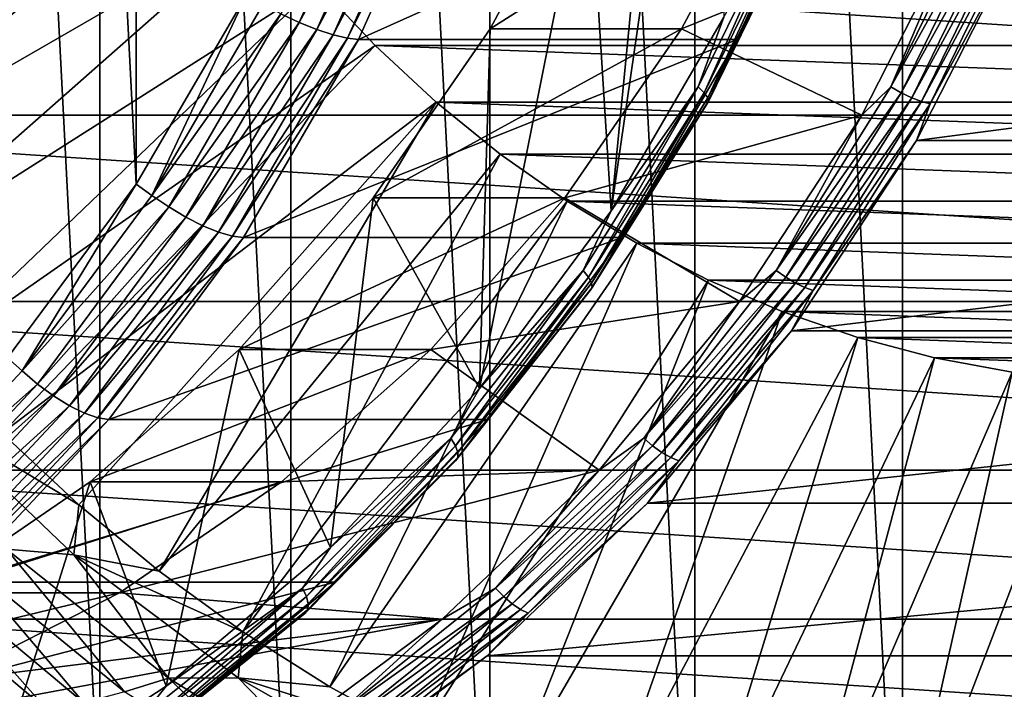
# Model space of a CAD drawing. Header units: metres. Extents: x -27 to 251, y -27 to 27.
# Tile 40 of 53: x 220.55 to 231.41, y -18.42 to -11.03. Entities that reach past the tile are written whole.
import ezdxf

# ---------------------------------------------------------------- set-up
doc = ezdxf.new("R2010")
doc.units = ezdxf.units.M
doc.layers.add('solid_10271033', color=7, linetype='CONTINUOUS')

msp = doc.modelspace()

# ---------------------------------------------------------------- linework, layer by layer
at = {"layer": 'solid_10271033'}
for points in [[(230.28952, -22.299809, 161.051773), (230.289688, 22.29981, 161.051849), (227.997574, 22.137661, 159.833115)], [(230.28952, -22.299809, 161.051773), (232.582138, -22.158659, 162.270767), (230.289688, 22.29981, 161.051849)], [(232.582138, -22.158659, 162.270767), (232.582291, 22.15864, 162.270859), (230.289688, 22.29981, 161.051849)], [(227.997406, -22.137636, 159.833023), (227.997574, 22.137661, 159.833115), (225.737183, 21.674196, 158.631241)], [(227.997406, -22.137636, 159.833023), (230.28952, -22.299809, 161.051773), (227.997574, 22.137661, 159.833115)], [(225.736984, -21.674145, 158.631149), (225.737183, 21.674196, 158.631241), (223.539337, 20.915539, 157.462631)], [(225.736984, -21.674145, 158.631149), (227.997406, -22.137636, 159.833023), (225.737183, 21.674196, 158.631241)], [(223.539154, -20.915457, 157.462524), (223.539337, 20.915539, 157.462631), (221.434204, 19.871912, 156.343307)], [(223.539154, -20.915457, 157.462524), (225.736984, -21.674145, 158.631149), (223.539337, 20.915539, 157.462631)], [(221.43399, -19.871794, 156.343201), (221.434204, 19.871912, 156.343307), (219.450699, 18.557568, 155.288666)], [(221.43399, -19.871794, 156.343201), (223.539154, -20.915457, 157.462524), (221.434204, 19.871912, 156.343307)], [(219.4505, -18.557419, 155.288559), (221.43399, -19.871794, 156.343201), (219.450699, 18.557568, 155.288666)], [(221.835617, -12.846393, 213.864792), (221.835617, 12.846384, 213.864792), (220.415131, 14.761903, 213.109512)], [(220.415131, -14.761911, 213.109497), (221.835617, -12.846393, 213.864792), (220.415131, 14.761903, 213.109512)], [(221.835617, -12.846393, 213.864792), (223.050247, -10.756556, 214.51062), (221.835617, 12.846384, 213.864792)], [(227.075485, -13.140038, 204.872147), (227.677185, -6.950344, 205.192078), (228.299011, -4.690059, 205.522705)], [(228.317291, -11.002238, 205.532425), (227.075485, -13.140038, 204.872147), (228.299011, -4.690059, 205.522705)], [(227.075485, -13.140038, 204.872147), (226.819473, -9.108625, 204.736023), (227.677185, -6.950344, 205.192078)], [(217.429749, -11.901413, 149.272522), (216.827026, -10.862914, 148.952042), (222.183426, -8.360713, 149.832993)], [(217.429749, -11.901413, 149.272522), (222.183426, -8.360713, 149.832993), (222.690659, -9.162437, 150.102707)], [(223.431107, -10.966537, 214.60141), (223.632217, -11.061481, 214.573441), (224.651672, -8.762458, 215.115494)], [(224.651672, -8.762458, 215.115494), (223.632217, -11.061481, 214.573441), (224.85463, -8.825272, 215.043991)], [(223.632217, -11.061481, 214.573441), (223.82785, -11.140776, 214.498047), (224.85463, -8.825272, 215.043991)], [(224.85463, -8.825272, 215.043991), (223.82785, -11.140776, 214.498047), (225.040451, -8.872532, 214.927887)], [(223.82785, -11.140776, 214.498047), (224.008179, -11.200436, 214.379028), (225.040451, -8.872532, 214.927887)], [(225.040451, -8.872532, 214.927887), (224.008179, -11.200436, 214.379028), (225.199814, -8.901864, 214.77301)], [(224.008179, -11.200436, 214.379028), (224.164124, -11.237464, 214.222336), (225.199814, -8.901864, 214.77301)], [(225.199814, -8.901864, 214.77301), (224.164124, -11.237464, 214.222336), (225.3246, -8.911796, 214.587341)], [(224.164124, -11.237464, 214.222336), (224.287766, -11.250001, 214.036057), (225.3246, -8.911796, 214.587341)], [(225.3246, -8.911796, 214.587341), (224.287766, -11.250001, 214.036057), (229.502899, -8.911805, 206.729111)], [(224.287766, -11.250001, 214.036057), (228.466049, -11.250012, 206.177811), (229.502899, -8.911805, 206.729111)], [(229.207336, -9.755051, 206.425964), (229.502899, -8.911805, 206.729111), (228.466049, -11.250012, 206.177811)], [(225.623077, -15.099831, 204.099899), (225.738113, -11.134523, 204.161057), (226.819473, -9.108625, 204.736023)], [(227.075485, -13.140038, 204.872147), (225.623077, -15.099831, 204.099899), (226.819473, -9.108625, 204.736023)], [(226.819473, -9.108625, 204.736023), (225.738113, -11.134523, 204.161057), (228.932022, -9.108812, 200.762711)], [(225.738113, -11.134523, 204.161057), (227.850784, -11.134462, 200.18782), (228.932022, -9.108812, 200.762711)], [(228.932022, -9.108812, 200.762711), (227.850784, -11.134462, 200.18782), (230.969162, -9.869403, 201.845886)], [(218.086349, -12.897141, 149.621628), (217.429749, -11.901413, 149.272522), (222.690659, -9.162437, 150.102707)], [(218.086349, -12.897141, 149.621628), (222.690659, -9.162437, 150.102707), (223.241867, -9.923122, 150.395782)], [(229.092194, -9.601591, 205.963745), (228.032303, -11.773556, 205.400192), (228.317291, -11.002238, 205.532425)], [(228.09906, -11.837774, 205.492325), (228.032303, -11.773556, 205.400192), (229.092194, -9.601591, 205.963745)], [(229.164734, -9.653962, 206.05896), (228.09906, -11.837774, 205.492325), (229.092194, -9.601591, 205.963745)], [(228.13916, -11.892906, 205.60379), (228.09906, -11.837774, 205.492325), (229.164734, -9.653962, 206.05896)], [(229.209808, -9.698924, 206.17305), (228.13916, -11.892906, 205.60379), (229.164734, -9.653962, 206.05896)], [(230.160919, -11.773556, 201.396835), (231.22081, -9.601591, 201.960388), (230.969162, -9.869403, 201.845886)], [(231.340317, -9.653962, 201.967285), (231.22081, -9.601591, 201.960388), (230.160919, -11.773556, 201.396835)], [(230.274643, -11.837774, 201.400665), (231.340317, -9.653962, 201.967285), (230.160919, -11.773556, 201.396835)], [(231.460098, -9.698924, 201.940857), (231.340317, -9.653962, 201.967285), (230.274643, -11.837774, 201.400665)], [(228.130493, -11.961729, 205.853394), (228.149887, -11.935186, 205.726944), (229.224335, -9.733404, 206.298233)], [(229.207336, -9.755051, 206.425964), (228.130493, -11.961729, 205.853394), (229.224335, -9.733404, 206.298233)], [(229.207336, -9.755051, 206.425964), (228.466049, -11.250012, 206.177811), (228.130493, -11.961729, 205.853394)], [(228.149887, -11.935186, 205.726944), (228.13916, -11.892906, 205.60379), (229.209808, -9.698924, 206.17305)], [(229.224335, -9.733404, 206.298233), (228.149887, -11.935186, 205.726944), (229.209808, -9.698924, 206.17305)], [(230.389465, -11.892906, 201.371582), (231.460098, -9.698924, 201.940857), (230.274643, -11.837774, 201.400665)], [(231.572006, -9.733404, 201.882904), (231.460098, -9.698924, 201.940857), (230.389465, -11.892906, 201.371582)], [(230.497574, -11.935186, 201.311615), (231.572006, -9.733404, 201.882904), (230.389465, -11.892906, 201.371582)], [(231.668396, -9.755051, 201.797379), (231.572006, -9.733404, 201.882904), (230.497574, -11.935186, 201.311615)], [(230.591553, -11.961729, 201.224823), (231.668396, -9.755051, 201.797379), (230.497574, -11.935186, 201.311615)], [(230.591553, -11.961729, 201.224823), (231.596619, -10.097953, 201.613235), (231.668396, -9.755051, 201.797379)], [(246.506027, -12.085884, 169.900757), (214.043793, -12.085865, 152.640274), (212.914444, -9.869418, 152.039795)], [(247.635391, -9.869438, 170.501236), (246.506027, -12.085884, 169.900757), (212.914444, -9.869418, 152.039795)], [(227.850784, -11.134462, 200.18782), (229.839813, -12.085848, 201.245407), (230.969162, -9.869403, 201.845886)], [(230.160919, -11.773556, 201.396835), (230.969162, -9.869403, 201.845886), (229.839813, -12.085848, 201.245407)], [(218.794449, -13.846521, 149.998138), (218.086349, -12.897141, 149.621628), (223.241867, -9.923122, 150.395782)], [(218.794449, -13.846521, 149.998138), (223.241867, -9.923122, 150.395782), (223.835968, -10.641574, 150.71167)], [(247.793396, -10.097954, 171.151535), (231.596619, -10.097953, 201.613235), (230.441498, -12.36393, 200.999039)], [(230.591553, -11.961729, 201.224823), (230.441498, -12.36393, 200.999039), (231.596619, -10.097953, 201.613235)], [(246.63826, -12.36393, 170.537354), (247.793396, -10.097954, 171.151535), (230.441498, -12.36393, 200.999039)], [(219.551498, -14.74614, 150.400665), (218.794449, -13.846521, 149.998138), (223.835968, -10.641574, 150.71167)], [(219.551498, -14.74614, 150.400665), (223.835968, -10.641574, 150.71167), (224.471207, -11.315304, 151.049438)], [(223.835968, -10.641574, 150.71167), (242.629227, -10.641574, 160.704224), (241.993973, -11.315304, 160.366455)], [(224.471207, -11.315304, 151.049438), (223.835968, -10.641574, 150.71167), (241.993973, -11.315304, 160.366455)], [(222.009033, -12.971137, 213.928879), (223.050247, -10.756556, 214.51062), (221.835617, -12.846393, 213.864792)], [(223.234604, -10.860713, 214.580536), (223.050247, -10.756556, 214.51062), (222.009033, -12.971137, 213.928879)], [(223.234604, -10.860713, 214.580536), (222.009033, -12.971137, 213.928879), (223.431107, -10.966537, 214.60141)], [(222.009033, -12.971137, 213.928879), (222.193588, -13.097524, 213.943405), (223.431107, -10.966537, 214.60141)], [(223.431107, -10.966537, 214.60141), (222.193588, -13.097524, 213.943405), (223.632217, -11.061481, 214.573441)], [(222.193588, -13.097524, 213.943405), (222.383987, -13.210917, 213.909744), (223.632217, -11.061481, 214.573441)], [(223.632217, -11.061481, 214.573441), (222.383987, -13.210917, 213.909744), (223.82785, -11.140776, 214.498047)], [(228.032303, -11.773556, 205.400192), (227.075485, -13.140038, 204.872147), (228.317291, -11.002238, 205.532425)], [(222.383987, -13.210917, 213.909744), (222.570679, -13.30562, 213.829605), (223.82785, -11.140776, 214.498047)], [(223.82785, -11.140776, 214.498047), (222.570679, -13.30562, 213.829605), (224.008179, -11.200436, 214.379028)], [(224.449722, -12.997063, 203.476013), (226.562164, -12.997283, 199.502655), (227.850784, -11.134462, 200.18782)], [(225.738113, -11.134523, 204.161057), (224.449722, -12.997063, 203.476013), (227.850784, -11.134462, 200.18782)], [(225.623077, -15.099831, 204.099899), (224.449722, -12.997063, 203.476013), (225.738113, -11.134523, 204.161057)], [(227.850784, -11.134462, 200.18782), (226.562164, -12.997283, 199.502655), (229.839813, -12.085848, 201.245407)], [(222.570679, -13.30562, 213.829605), (222.744263, -13.376873, 213.706985), (224.008179, -11.200436, 214.379028)], [(224.008179, -11.200436, 214.379028), (222.744263, -13.376873, 213.706985), (224.164124, -11.237464, 214.222336)], [(222.744263, -13.376873, 213.706985), (222.896042, -13.421096, 213.54808), (224.164124, -11.237464, 214.222336)], [(224.164124, -11.237464, 214.222336), (222.896042, -13.421096, 213.54808), (224.287766, -11.250001, 214.036057)], [(222.896042, -13.421096, 213.54808), (223.018265, -13.436069, 213.361038), (224.287766, -11.250001, 214.036057)], [(224.287766, -11.250001, 214.036057), (223.018265, -13.436069, 213.361038), (228.466049, -11.250012, 206.177811)], [(223.018265, -13.436069, 213.361038), (227.196548, -13.436083, 205.502808), (228.466049, -11.250012, 206.177811)], [(228.130493, -11.961729, 205.853394), (228.466049, -11.250012, 206.177811), (227.196548, -13.436083, 205.502808)], [(220.354797, -15.592763, 150.827789), (219.551498, -14.74614, 150.400665), (224.471207, -11.315304, 151.049438)], [(220.354797, -15.592763, 150.827789), (224.471207, -11.315304, 151.049438), (225.143265, -11.940067, 151.406769)], [(224.471207, -11.315304, 151.049438), (241.993973, -11.315304, 160.366455), (241.32193, -11.940067, 160.009125)], [(225.143265, -11.940067, 151.406769), (224.471207, -11.315304, 151.049438), (241.32193, -11.940067, 160.009125)], [(228.032303, -11.773556, 205.400192), (226.764343, -13.797462, 204.726013), (227.075485, -13.140038, 204.872147)], [(226.824188, -13.872719, 204.814484), (226.764343, -13.797462, 204.726013), (228.032303, -11.773556, 205.400192)], [(228.09906, -11.837774, 205.492325), (226.824188, -13.872719, 204.814484), (228.032303, -11.773556, 205.400192)], [(226.858368, -13.937328, 204.922775), (226.824188, -13.872719, 204.814484), (228.09906, -11.837774, 205.492325)], [(228.13916, -11.892906, 205.60379), (226.858368, -13.937328, 204.922775), (228.09906, -11.837774, 205.492325)], [(228.892975, -13.797462, 200.722656), (230.160919, -11.773556, 201.396835), (229.839813, -12.085848, 201.245407)], [(230.274643, -11.837774, 201.400665), (230.160919, -11.773556, 201.396835), (228.892975, -13.797462, 200.722656)], [(228.999771, -13.872719, 200.722809), (230.274643, -11.837774, 201.400665), (228.892975, -13.797462, 200.722656)], [(230.389465, -11.892906, 201.371582), (230.274643, -11.837774, 201.400665), (228.999771, -13.872719, 200.722809)], [(221.201431, -16.383352, 151.277954), (220.354797, -15.592763, 150.827789), (225.143265, -11.940067, 151.406769)], [(222.088379, -17.115065, 151.749542), (221.201431, -16.383352, 151.277954), (225.143265, -11.940067, 151.406769)], [(222.088379, -17.115065, 151.749542), (225.143265, -11.940067, 151.406769), (225.850006, -12.51364, 151.782562)], [(225.143265, -11.940067, 151.406769), (241.32193, -11.940067, 160.009125), (240.615173, -12.51364, 159.633331)], [(225.850006, -12.51364, 151.782562), (225.143265, -11.940067, 151.406769), (240.615173, -12.51364, 159.633331)], [(226.842285, -14.017982, 205.168442), (226.864532, -13.986877, 205.043518), (228.149887, -11.935186, 205.726944)], [(228.130493, -11.961729, 205.853394), (226.842285, -14.017982, 205.168442), (228.149887, -11.935186, 205.726944)], [(226.864532, -13.986877, 205.043518), (226.858368, -13.937328, 204.922775), (228.13916, -11.892906, 205.60379)], [(228.149887, -11.935186, 205.726944), (226.864532, -13.986877, 205.043518), (228.13916, -11.892906, 205.60379)], [(229.108673, -13.937328, 200.690582), (230.389465, -11.892906, 201.371582), (228.999771, -13.872719, 200.722809)], [(230.497574, -11.935186, 201.311615), (230.389465, -11.892906, 201.371582), (229.108673, -13.937328, 200.690582)], [(229.212219, -13.986877, 200.628174), (230.497574, -11.935186, 201.311615), (229.108673, -13.937328, 200.690582)], [(230.591553, -11.961729, 201.224823), (230.497574, -11.935186, 201.311615), (229.212219, -13.986877, 200.628174)], [(228.130493, -11.961729, 205.853394), (227.196548, -13.436083, 205.502808), (226.842285, -14.017982, 205.168442)], [(229.303345, -14.017982, 200.539871), (230.591553, -11.961729, 201.224823), (229.212219, -13.986877, 200.628174)], [(229.303345, -14.017982, 200.539871), (230.441498, -12.36393, 200.999039), (230.591553, -11.961729, 201.224823)], [(245.157196, -14.138643, 169.183563), (215.392639, -14.138625, 153.357468), (214.043793, -12.085865, 152.640274)], [(246.506027, -12.085884, 169.900757), (245.157196, -14.138643, 169.183563), (214.043793, -12.085865, 152.640274)], [(226.562164, -12.997283, 199.502655), (228.490982, -14.138608, 200.528214), (229.839813, -12.085848, 201.245407)], [(228.892975, -13.797462, 200.722656), (229.839813, -12.085848, 201.245407), (228.490982, -14.138608, 200.528214)], [(246.63826, -12.36393, 170.537354), (230.441498, -12.36393, 200.999039), (229.06192, -14.462702, 200.265503)], [(229.303345, -14.017982, 200.539871), (229.06192, -14.462702, 200.265503), (230.441498, -12.36393, 200.999039)], [(245.258682, -14.462703, 169.803802), (246.63826, -12.36393, 170.537354), (229.06192, -14.462702, 200.265503)], [(223.012436, -17.785273, 152.240875), (222.088379, -17.115065, 151.749542), (225.850006, -12.51364, 151.782562)], [(223.012436, -17.785273, 152.240875), (225.850006, -12.51364, 151.782562), (226.588089, -13.033378, 152.175003)], [(225.850006, -12.51364, 151.782562), (240.615173, -12.51364, 159.633331), (239.877106, -13.033378, 159.240891)], [(226.588089, -13.033378, 152.175003), (225.850006, -12.51364, 151.782562), (239.877106, -13.033378, 159.240891)], [(220.575424, -14.906148, 213.166611), (221.835617, -12.846393, 213.864792), (220.415131, -14.761911, 213.109497)], [(222.009033, -12.971137, 213.928879), (221.835617, -12.846393, 213.864792), (220.575424, -14.906148, 213.166611)], [(222.009033, -12.971137, 213.928879), (220.575424, -14.906148, 213.166611), (222.193588, -13.097524, 213.943405)], [(224.449722, -12.997063, 203.476013), (222.971786, -14.670938, 202.69017), (226.562164, -12.997283, 199.502655)], [(223.979706, -16.855247, 203.226089), (222.971786, -14.670938, 202.69017), (224.449722, -12.997063, 203.476013)], [(222.971786, -14.670938, 202.69017), (225.084778, -14.670548, 198.717102), (226.562164, -12.997283, 199.502655)], [(225.623077, -15.099831, 204.099899), (223.979706, -16.855247, 203.226089), (224.449722, -12.997063, 203.476013)], [(226.562164, -12.997283, 199.502655), (225.084778, -14.670548, 198.717102), (228.490982, -14.138608, 200.528214)], [(220.575424, -14.906148, 213.166611), (220.746002, -15.051389, 213.173706), (222.193588, -13.097524, 213.943405)], [(222.193588, -13.097524, 213.943405), (220.746002, -15.051389, 213.173706), (222.383987, -13.210917, 213.909744)], [(223.970291, -18.391563, 152.750183), (223.012436, -17.785273, 152.240875), (226.588089, -13.033378, 152.175003)], [(223.970291, -18.391563, 152.750183), (226.588089, -13.033378, 152.175003), (227.355865, -13.498235, 152.583237)], [(226.764343, -13.797462, 204.726013), (225.623077, -15.099831, 204.099899), (227.075485, -13.140038, 204.872147)], [(226.588089, -13.033378, 152.175003), (239.877106, -13.033378, 159.240891), (239.109314, -13.498235, 158.832657)], [(227.355865, -13.498235, 152.583237), (226.588089, -13.033378, 152.175003), (239.109314, -13.498235, 158.832657)], [(220.746002, -15.051389, 213.173706), (220.923874, -15.181699, 213.133392), (222.383987, -13.210917, 213.909744)], [(222.383987, -13.210917, 213.909744), (220.923874, -15.181699, 213.133392), (222.570679, -13.30562, 213.829605)], [(220.923874, -15.181699, 213.133392), (221.100098, -15.290528, 213.047684), (222.570679, -13.30562, 213.829605)], [(222.570679, -13.30562, 213.829605), (221.100098, -15.290528, 213.047684), (222.744263, -13.376873, 213.706985)], [(221.100098, -15.290528, 213.047684), (221.265808, -15.372411, 212.920883), (222.744263, -13.376873, 213.706985)], [(222.744263, -13.376873, 213.706985), (221.265808, -15.372411, 212.920883), (222.896042, -13.421096, 213.54808)], [(221.265808, -15.372411, 212.920883), (221.412689, -15.423231, 212.759369), (222.896042, -13.421096, 213.54808)], [(222.896042, -13.421096, 213.54808), (221.412689, -15.423231, 212.759369), (223.018265, -13.436069, 213.361038)], [(221.412689, -15.423231, 212.759369), (221.533264, -15.440437, 212.571457), (223.018265, -13.436069, 213.361038)], [(223.018265, -13.436069, 213.361038), (221.533264, -15.440437, 212.571457), (227.196548, -13.436083, 205.502808)], [(221.533264, -15.440437, 212.571457), (225.711548, -15.440453, 204.713211), (227.196548, -13.436083, 205.502808)], [(226.842285, -14.017982, 205.168442), (227.196548, -13.436083, 205.502808), (225.711548, -15.440453, 204.713211)], [(224.958511, -18.931759, 153.275635), (223.970291, -18.391563, 152.750183), (227.355865, -13.498235, 152.583237)], [(224.958511, -18.931759, 153.275635), (227.355865, -13.498235, 152.583237), (228.147461, -13.904414, 153.004135)], [(227.355865, -13.498235, 152.583237), (239.109314, -13.498235, 158.832657), (238.317719, -13.904414, 158.411758)], [(228.147461, -13.904414, 153.004135), (227.355865, -13.498235, 152.583237), (238.317719, -13.904414, 158.411758)], [(226.764343, -13.797462, 204.726013), (225.304291, -15.647856, 203.949692), (225.623077, -15.099831, 204.099899)], [(225.356171, -15.733206, 204.03392), (225.304291, -15.647856, 203.949692), (226.764343, -13.797462, 204.726013)], [(226.824188, -13.872719, 204.814484), (225.356171, -15.733206, 204.03392), (226.764343, -13.797462, 204.726013)], [(225.383514, -15.80648, 204.13858), (225.356171, -15.733206, 204.03392), (226.824188, -13.872719, 204.814484)], [(226.858368, -13.937328, 204.922775), (225.383514, -15.80648, 204.13858), (226.824188, -13.872719, 204.814484)], [(227.432922, -15.647856, 199.946335), (228.892975, -13.797462, 200.722656), (228.490982, -14.138608, 200.528214)], [(228.999771, -13.872719, 200.722809), (228.892975, -13.797462, 200.722656), (227.432922, -15.647856, 199.946335)], [(227.531754, -15.733206, 199.942245), (228.999771, -13.872719, 200.722809), (227.432922, -15.647856, 199.946335)], [(229.108673, -13.937328, 200.690582), (228.999771, -13.872719, 200.722809), (227.531754, -15.733206, 199.942245)], [(225.973541, -19.403919, 153.815323), (224.958511, -18.931759, 153.275635), (228.147461, -13.904414, 153.004135)], [(225.358902, -15.897951, 204.379715), (225.384445, -15.862674, 204.256531), (226.864532, -13.986877, 205.043518)], [(226.842285, -14.017982, 205.168442), (225.358902, -15.897951, 204.379715), (226.864532, -13.986877, 205.043518)], [(225.384445, -15.862674, 204.256531), (225.383514, -15.80648, 204.13858), (226.858368, -13.937328, 204.922775)], [(226.864532, -13.986877, 205.043518), (225.384445, -15.862674, 204.256531), (226.858368, -13.937328, 204.922775)], [(225.973541, -19.403919, 153.815323), (228.147461, -13.904414, 153.004135), (228.960754, -14.251122, 153.436569)], [(227.63382, -15.80648, 199.906387), (229.108673, -13.937328, 200.690582), (227.531754, -15.733206, 199.942245)], [(229.212219, -13.986877, 200.628174), (229.108673, -13.937328, 200.690582), (227.63382, -15.80648, 199.906387)], [(227.732117, -15.862674, 199.841187), (229.212219, -13.986877, 200.628174), (227.63382, -15.80648, 199.906387)], [(229.303345, -14.017982, 200.539871), (229.212219, -13.986877, 200.628174), (227.732117, -15.862674, 199.841187)], [(228.147461, -13.904414, 153.004135), (238.317719, -13.904414, 158.411758), (237.504425, -14.251122, 157.979324)], [(228.960754, -14.251122, 153.436569), (228.147461, -13.904414, 153.004135), (237.504425, -14.251122, 157.979324)], [(226.842285, -14.017982, 205.168442), (225.711548, -15.440453, 204.713211), (225.358902, -15.897951, 204.379715)], [(227.819962, -15.897951, 199.751129), (229.303345, -14.017982, 200.539871), (227.732117, -15.862674, 199.841187)], [(227.819962, -15.897951, 199.751129), (229.06192, -14.462702, 200.265503), (229.303345, -14.017982, 200.539871)], [(243.607254, -15.99988, 168.359436), (216.942581, -15.999864, 154.18158), (215.392639, -14.138625, 153.357468)], [(245.157196, -14.138643, 169.183563), (243.607254, -15.99988, 168.359436), (215.392639, -14.138625, 153.357468)], [(225.084778, -14.670548, 198.717102), (226.94104, -15.999846, 199.704102), (228.490982, -14.138608, 200.528214)], [(227.432922, -15.647856, 199.946335), (228.490982, -14.138608, 200.528214), (226.94104, -15.999846, 199.704102)], [(227.011703, -19.806347, 154.367325), (225.973541, -19.403919, 153.815323), (228.960754, -14.251122, 153.436569)], [(227.011703, -19.806347, 154.367325), (228.960754, -14.251122, 153.436569), (229.793671, -14.537226, 153.87944)], [(228.960754, -14.251122, 153.436569), (237.504425, -14.251122, 157.979324), (236.671509, -14.537226, 157.536453)], [(229.793671, -14.537226, 153.87944), (228.960754, -14.251122, 153.436569), (236.671509, -14.537226, 157.536453)], [(228.069321, -20.137598, 154.929672), (227.011703, -19.806347, 154.367325), (229.793671, -14.537226, 153.87944)], [(245.258682, -14.462703, 169.803802), (229.06192, -14.462702, 200.265503), (227.476532, -16.365892, 199.422531)], [(227.819962, -15.897951, 199.751129), (227.476532, -16.365892, 199.422531), (229.06192, -14.462702, 200.265503)], [(243.673294, -16.365892, 168.960846), (245.258682, -14.462703, 169.803802), (227.476532, -16.365892, 199.422531)], [(228.069321, -20.137598, 154.929672), (229.793671, -14.537226, 153.87944), (230.640121, -14.76079, 154.329498)], [(229.793671, -14.537226, 153.87944), (236.671509, -14.537226, 157.536453), (235.825058, -14.76079, 157.086395)], [(230.640121, -14.76079, 154.329498), (229.793671, -14.537226, 153.87944), (235.825058, -14.76079, 157.086395)], [(220.575424, -14.906148, 213.166611), (220.415131, -14.761911, 213.109497), (218.953156, -16.639578, 212.304047)], [(221.327255, -16.130127, 201.815765), (223.439606, -16.13036, 197.842346), (225.084778, -14.670548, 198.717102)], [(222.971786, -14.670938, 202.69017), (221.327255, -16.130127, 201.815765), (225.084778, -14.670548, 198.717102)], [(222.167236, -18.382896, 202.262375), (221.327255, -16.130127, 201.815765), (222.971786, -14.670938, 202.69017)], [(223.979706, -16.855247, 203.226089), (222.167236, -18.382896, 202.262375), (222.971786, -14.670938, 202.69017)], [(225.084778, -14.670548, 198.717102), (223.439606, -16.13036, 197.842346), (226.94104, -15.999846, 199.704102)], [(229.142548, -20.396481, 155.50032), (228.069321, -20.137598, 154.929672), (230.640121, -14.76079, 154.329498)], [(229.142548, -20.396481, 155.50032), (230.640121, -14.76079, 154.329498), (231.498352, -14.921271, 154.785843)], [(230.640121, -14.76079, 154.329498), (235.825058, -14.76079, 157.086395), (234.966827, -14.921271, 156.630051)], [(231.498352, -14.921271, 154.785843), (230.640121, -14.76079, 154.329498), (234.966827, -14.921271, 156.630051)], [(220.575424, -14.906148, 213.166611), (218.953156, -16.639578, 212.304047), (220.746002, -15.051389, 213.173706)], [(230.227539, -20.582064, 156.077225), (229.142548, -20.396481, 155.50032), (231.498352, -14.921271, 154.785843)], [(230.227539, -20.582064, 156.077225), (231.498352, -14.921271, 154.785843), (232.362305, -15.017636, 155.245209)], [(218.953156, -16.639578, 212.304047), (219.107925, -16.80171, 212.302734), (220.746002, -15.051389, 213.173706)], [(220.746002, -15.051389, 213.173706), (219.107925, -16.80171, 212.302734), (220.923874, -15.181699, 213.133392)], [(231.320404, -20.69368, 156.65831), (230.227539, -20.582064, 156.077225), (232.362305, -15.017636, 155.245209)], [(231.320404, -20.69368, 156.65831), (232.362305, -15.017636, 155.245209), (233.23259, -15.05, 155.707947)], [(231.320404, -20.69368, 156.65831), (233.23259, -15.05, 155.707947), (232.417191, -20.730928, 157.241486)], [(219.107925, -16.80171, 212.302734), (219.271622, -16.947174, 212.254868), (220.923874, -15.181699, 213.133392)], [(220.923874, -15.181699, 213.133392), (219.271622, -16.947174, 212.254868), (221.100098, -15.290528, 213.047684)], [(225.304291, -15.647856, 203.949692), (223.979706, -16.855247, 203.226089), (225.623077, -15.099831, 204.099899)], [(219.271622, -16.947174, 212.254868), (219.435989, -17.068659, 212.162857), (221.100098, -15.290528, 213.047684)], [(221.100098, -15.290528, 213.047684), (219.435989, -17.068659, 212.162857), (221.265808, -15.372411, 212.920883)], [(219.435989, -17.068659, 212.162857), (219.592804, -17.160063, 212.031326), (221.265808, -15.372411, 212.920883)], [(219.485382, -15.347546, 150.560089), (220.354797, -15.592763, 150.827789), (221.201431, -16.383352, 151.277954)], [(221.1474, -16.935122, 151.443787), (219.485382, -15.347546, 150.560089), (221.201431, -16.383352, 151.277954)], [(220.404648, -16.870916, 151.326782), (219.485382, -15.347546, 150.560089), (221.1474, -16.935122, 151.443787)], [(221.265808, -15.372411, 212.920883), (219.592804, -17.160063, 212.031326), (221.412689, -15.423231, 212.759369)], [(219.592804, -17.160063, 212.031326), (219.734161, -17.216793, 211.866867), (221.412689, -15.423231, 212.759369)], [(221.412689, -15.423231, 212.759369), (219.734161, -17.216793, 211.866867), (221.533264, -15.440437, 212.571457)], [(219.734161, -17.216793, 211.866867), (219.852844, -17.236, 211.677963), (221.533264, -15.440437, 212.571457)], [(221.533264, -15.440437, 212.571457), (219.852844, -17.236, 211.677963), (225.711548, -15.440453, 204.713211)], [(219.852844, -17.236, 211.677963), (224.031128, -17.236015, 203.819717), (225.711548, -15.440453, 204.713211)], [(225.358902, -15.897951, 204.379715), (225.711548, -15.440453, 204.713211), (224.031128, -17.236015, 203.819717)], [(225.304291, -15.647856, 203.949692), (223.670502, -17.30147, 203.080978), (223.979706, -16.855247, 203.226089)], [(223.71347, -17.39584, 203.160477), (223.670502, -17.30147, 203.080978), (225.304291, -15.647856, 203.949692)], [(225.356171, -15.733206, 204.03392), (223.71347, -17.39584, 203.160477), (225.304291, -15.647856, 203.949692)], [(223.733154, -17.476856, 203.261063), (223.71347, -17.39584, 203.160477), (225.356171, -15.733206, 204.03392)], [(225.383514, -15.80648, 204.13858), (223.733154, -17.476856, 203.261063), (225.356171, -15.733206, 204.03392)], [(225.799118, -17.30147, 199.077621), (227.432922, -15.647856, 199.946335), (226.94104, -15.999846, 199.704102)], [(227.531754, -15.733206, 199.942245), (227.432922, -15.647856, 199.946335), (225.799118, -17.30147, 199.077621)], [(225.889038, -17.39584, 199.068802), (227.531754, -15.733206, 199.942245), (225.799118, -17.30147, 199.077621)], [(227.63382, -15.80648, 199.906387), (227.531754, -15.733206, 199.942245), (225.889038, -17.39584, 199.068802)], [(223.72821, -17.538988, 203.3759), (223.733154, -17.476856, 203.261063), (225.383514, -15.80648, 204.13858)], [(225.384445, -15.862674, 204.256531), (223.72821, -17.538988, 203.3759), (225.383514, -15.80648, 204.13858)], [(225.983444, -17.476856, 199.02887), (227.63382, -15.80648, 199.906387), (225.889038, -17.39584, 199.068802)], [(227.732117, -15.862674, 199.841187), (227.63382, -15.80648, 199.906387), (225.983444, -17.476856, 199.02887)], [(223.69899, -17.577993, 203.497116), (223.72821, -17.538988, 203.3759), (225.384445, -15.862674, 204.256531)], [(225.358902, -15.897951, 204.379715), (223.69899, -17.577993, 203.497116), (225.384445, -15.862674, 204.256531)], [(225.358902, -15.897951, 204.379715), (224.031128, -17.236015, 203.819717), (223.69899, -17.577993, 203.497116)], [(226.075882, -17.538988, 198.960556), (227.732117, -15.862674, 199.841187), (225.983444, -17.476856, 199.02887)], [(227.819962, -15.897951, 199.751129), (227.732117, -15.862674, 199.841187), (226.075882, -17.538988, 198.960556)], [(226.160049, -17.577993, 198.868546), (227.819962, -15.897951, 199.751129), (226.075882, -17.538988, 198.960556)], [(226.160049, -17.577993, 198.868546), (227.476532, -16.365892, 199.422531), (227.819962, -15.897951, 199.751129)], [(241.876846, -17.644819, 167.439377), (218.672974, -17.644804, 155.101654), (216.942581, -15.999864, 154.18158)], [(243.607254, -15.99988, 168.359436), (241.876846, -17.644819, 167.439377), (216.942581, -15.999864, 154.18158)], [(221.651154, -17.354839, 196.891418), (225.210648, -17.644787, 198.784027), (226.94104, -15.999846, 199.704102)], [(223.439606, -16.13036, 197.842346), (221.651154, -17.354839, 196.891418), (226.94104, -15.999846, 199.704102)], [(225.799118, -17.30147, 199.077621), (226.94104, -15.999846, 199.704102), (225.210648, -17.644787, 198.784027)], [(221.327255, -16.130127, 201.815765), (219.538498, -17.354849, 200.864655), (223.439606, -16.13036, 197.842346)], [(220.21022, -19.661961, 201.221817), (219.538498, -17.354849, 200.864655), (221.327255, -16.130127, 201.815765)], [(219.538498, -17.354849, 200.864655), (221.651154, -17.354839, 196.891418), (223.439606, -16.13036, 197.842346)], [(222.167236, -18.382896, 202.262375), (220.21022, -19.661961, 201.221817), (221.327255, -16.130127, 201.815765)], [(221.1474, -16.935122, 151.443787), (221.201431, -16.383352, 151.277954), (222.088379, -17.115065, 151.749542)], [(243.673294, -16.365892, 168.960846), (227.476532, -16.365892, 199.422531), (225.706772, -18.047762, 198.481537)], [(226.160049, -17.577993, 198.868546), (225.706772, -18.047762, 198.481537), (227.476532, -16.365892, 199.422531)], [(241.903549, -18.047762, 168.019852), (243.673294, -16.365892, 168.960846), (225.706772, -18.047762, 198.481537)], [(221.70546, -18.444965, 152.370346), (219.896851, -16.967785, 151.408691), (220.404648, -16.870916, 151.326782)], [(222.191086, -18.294535, 152.276657), (220.404648, -16.870916, 151.326782), (221.1474, -16.935122, 151.443787)], [(221.70546, -18.444965, 152.370346), (220.404648, -16.870916, 151.326782), (222.191086, -18.294535, 152.276657)], [(221.1474, -16.935122, 151.443787), (222.088379, -17.115065, 151.749542), (223.012436, -17.785273, 152.240875)], [(222.96106, -18.293173, 152.408142), (221.1474, -16.935122, 151.443787), (223.012436, -17.785273, 152.240875)], [(222.191086, -18.294535, 152.276657), (221.1474, -16.935122, 151.443787), (222.96106, -18.293173, 152.408142)], [(223.670502, -17.30147, 203.080978), (222.167236, -18.382896, 202.262375), (223.979706, -16.855247, 203.226089)], [(220.865234, -18.655363, 152.80072), (219.025879, -17.10264, 151.822723), (219.432816, -17.045868, 151.576218)], [(221.259201, -18.566502, 152.547318), (219.432816, -17.045868, 151.576218), (219.896851, -16.967785, 151.408691)], [(220.865234, -18.655363, 152.80072), (219.432816, -17.045868, 151.576218), (221.259201, -18.566502, 152.547318)], [(221.259201, -18.566502, 152.547318), (219.896851, -16.967785, 151.408691), (221.70546, -18.444965, 152.370346)], [(220.539291, -18.711912, 153.123611), (219.025879, -17.10264, 151.822723), (220.865234, -18.655363, 152.80072)], [(219.852844, -17.236, 211.677963), (217.999741, -18.798475, 210.692657), (224.031128, -17.236015, 203.819717)], [(217.999741, -18.798475, 210.692657), (222.178024, -18.798491, 202.834412), (224.031128, -17.236015, 203.819717)], [(223.69899, -17.577993, 203.497116), (224.031128, -17.236015, 203.819717), (222.178024, -18.798491, 202.834412)], [(217.632843, -18.32625, 199.85141), (219.745453, -18.326235, 195.878143), (221.651154, -17.354839, 196.891418)], [(219.538498, -17.354849, 200.864655), (217.632843, -18.32625, 199.85141), (221.651154, -17.354839, 196.891418)], [(221.651154, -17.354839, 196.891418), (219.745453, -18.326235, 195.878143), (225.210648, -17.644787, 198.784027)], [(223.670502, -17.30147, 203.080978), (221.883499, -18.737507, 202.130814), (222.167236, -18.382896, 202.262375)], [(221.916718, -18.83971, 202.205124), (221.883499, -18.737507, 202.130814), (223.670502, -17.30147, 203.080978)], [(223.71347, -17.39584, 203.160477), (221.916718, -18.83971, 202.205124), (223.670502, -17.30147, 203.080978)], [(224.012115, -18.737507, 198.127457), (225.799118, -17.30147, 199.077621), (225.210648, -17.644787, 198.784027)], [(225.889038, -17.39584, 199.068802), (225.799118, -17.30147, 199.077621), (224.012115, -18.737507, 198.127457)], [(221.916672, -18.994741, 202.412689), (221.928024, -18.927452, 202.30127), (223.733154, -17.476856, 203.261063)], [(223.72821, -17.538988, 203.3759), (221.916672, -18.994741, 202.412689), (223.733154, -17.476856, 203.261063)], [(221.928024, -18.927452, 202.30127), (221.916718, -18.83971, 202.205124), (223.71347, -17.39584, 203.160477)], [(223.733154, -17.476856, 203.261063), (221.928024, -18.927452, 202.30127), (223.71347, -17.39584, 203.160477)], [(224.0923, -18.83971, 198.113449), (225.889038, -17.39584, 199.068802), (224.012115, -18.737507, 198.127457)], [(225.983444, -17.476856, 199.02887), (225.889038, -17.39584, 199.068802), (224.0923, -18.83971, 198.113449)], [(224.178329, -18.927452, 198.069077), (225.983444, -17.476856, 199.02887), (224.0923, -18.83971, 198.113449)], [(226.075882, -17.538988, 198.960556), (225.983444, -17.476856, 199.02887), (224.178329, -18.927452, 198.069077)], [(221.883423, -19.036983, 202.531769), (221.916672, -18.994741, 202.412689), (223.72821, -17.538988, 203.3759)], [(223.69899, -17.577993, 203.497116), (221.883423, -19.036983, 202.531769), (223.72821, -17.538988, 203.3759)], [(223.69899, -17.577993, 203.497116), (222.178024, -18.798491, 202.834412), (221.883423, -19.036983, 202.531769)], [(224.264359, -18.994741, 197.997345), (226.075882, -17.538988, 198.960556), (224.178329, -18.927452, 198.069077)], [(226.160049, -17.577993, 198.868546), (226.075882, -17.538988, 198.960556), (224.264359, -18.994741, 197.997345)], [(224.344482, -19.036983, 197.903183), (226.160049, -17.577993, 198.868546), (224.264359, -18.994741, 197.997345)], [(224.344482, -19.036983, 197.903183), (225.706772, -18.047762, 198.481537), (226.160049, -17.577993, 198.868546)], [(217.749969, -19.030485, 194.817123), (223.323074, -19.051216, 197.780396), (225.210648, -17.644787, 198.784027)], [(219.745453, -18.326235, 195.878143), (217.749969, -19.030485, 194.817123), (225.210648, -17.644787, 198.784027)], [(239.989273, -19.051245, 166.43573), (220.560547, -19.051233, 156.105286), (218.672974, -17.644804, 155.101654)], [(219.871796, -18.737078, 155.758209), (218.672974, -17.644804, 155.101654), (220.560547, -19.051233, 156.105286)], [(241.876846, -17.644819, 167.439377), (239.989273, -19.051245, 166.43573), (218.672974, -17.644804, 155.101654)], [(224.012115, -18.737507, 198.127457), (225.210648, -17.644787, 198.784027), (223.323074, -19.051216, 197.780396)], [(222.96106, -18.293173, 152.408142), (223.012436, -17.785273, 152.240875), (223.970291, -18.391563, 152.750183)], [(241.903549, -18.047762, 168.019852), (225.706772, -18.047762, 198.481537), (223.776581, -19.485563, 197.455246)], [(224.344482, -19.036983, 197.903183), (223.776581, -19.485563, 197.455246), (225.706772, -18.047762, 198.481537)], [(239.973358, -19.485565, 166.993546), (241.903549, -18.047762, 168.019852), (223.776581, -19.485563, 197.455246)], [(223.652374, -19.676119, 153.405548), (221.70546, -18.444965, 152.370346), (222.191086, -18.294535, 152.276657)], [(224.109909, -19.476706, 153.296906), (222.191086, -18.294535, 152.276657), (222.96106, -18.293173, 152.408142)], [(223.652374, -19.676119, 153.405548), (222.191086, -18.294535, 152.276657), (224.109909, -19.476706, 153.296906)], [(222.96106, -18.293173, 152.408142), (223.970291, -18.391563, 152.750183), (224.958511, -18.931759, 153.275635)], [(224.901794, -19.40329, 153.440033), (222.96106, -18.293173, 152.408142), (224.958511, -18.931759, 153.275635)], [(224.109909, -19.476706, 153.296906), (222.96106, -18.293173, 152.408142), (224.901794, -19.40329, 153.440033)], [(221.883499, -18.737507, 202.130814), (220.21022, -19.661961, 201.221817), (222.167236, -18.382896, 202.262375)]]:
    msp.add_3dface(points, dxfattribs=at)

doc.saveas('drawing.dxf')
